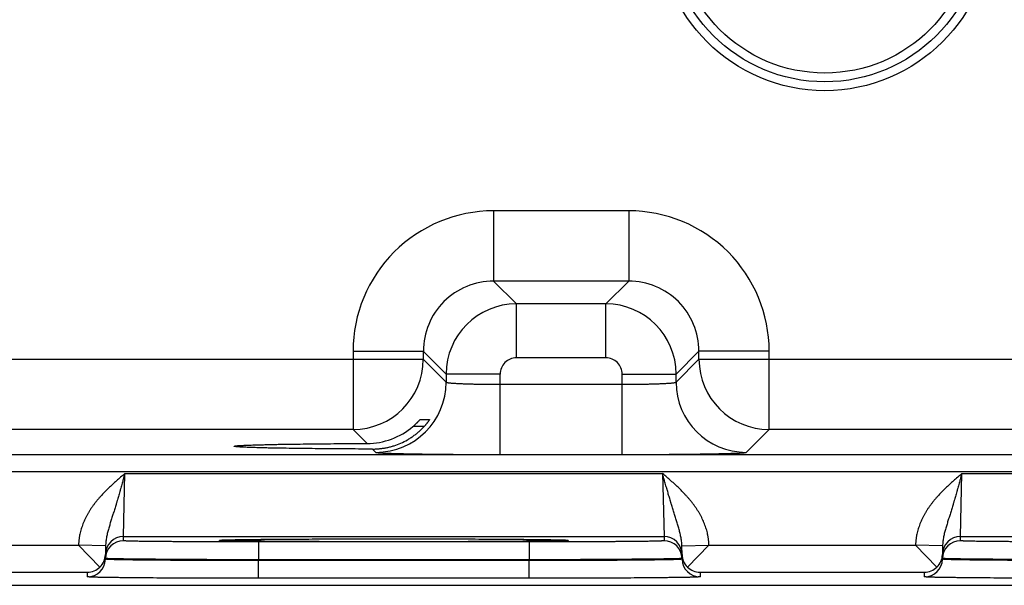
# Model space of a CAD drawing. Header units: inches. Extents: x 0 to 34, y 0 to 22.
# Tile 42 of 124: x 15 to 16.1, y 13.9 to 14.5. Entities that reach past the tile are written whole.
import ezdxf

# ---------------------------------------------------------------- set-up
doc = ezdxf.new("R2010")
doc.units = ezdxf.units.IN
doc.header["$LTSCALE"] = 1.87
doc.header["$MEASUREMENT"] = 0
doc.layers.get('0').update_dxf_attribs({"linetype": 'CONTINUOUS'})

msp = doc.modelspace()

# ---------------------------------------------------------------- linework, layer by layer
at = {"color": 7, "linetype": 'CONTINUOUS'}
for p, q in [((15.671, 14.3088), (15.5207, 14.3088)), ((15.5207, 14.3088), (15.5207, 14.2308)), ((15.671, 14.3088), (15.671, 14.2308)), ((15.671, 14.2308), (15.5207, 14.2308)), ((15.5207, 14.2308), (15.5461, 14.2054)), ((15.671, 14.2308), (15.6456, 14.2054)), ((15.6456, 14.2054), (15.5461, 14.2054)), ((15.5461, 14.1454), (15.5461, 14.2054)), ((15.6456, 14.1454), (15.6456, 14.2054)), ((15.3647, 14.1528), (15.4427, 14.1528)), ((15.3647, 14.1528), (15.3647, 14.0658)), ((15.4427, 14.1528), (15.4681, 14.1274)), ((15.4427, 14.1528), (15.4427, 14.1438)), ((15.6456, 14.1454), (15.5461, 14.1454)), ((15.749, 14.1528), (15.7236, 14.1274)), ((15.827, 14.1528), (15.749, 14.1528)), ((15.749, 14.1438), (15.749, 14.1528)), ((15.827, 14.0658), (15.827, 14.1528)), ((14.819, 14.1438), (15.4427, 14.1438)), ((15.4427, 14.1438), (15.4681, 14.1184)), ((15.7236, 14.1184), (15.749, 14.1438)), ((15.749, 14.1438), (16.3727, 14.1438)), ((15.5281, 14.1274), (15.4681, 14.1274)), ((15.4681, 14.1274), (15.4681, 14.1184)), ((15.5281, 14.0381), (15.5281, 14.1274)), ((15.6636, 14.1274), (15.7236, 14.1274)), ((15.6636, 14.0381), (15.6636, 14.1274)), ((15.7236, 14.1184), (15.7236, 14.1274)), ((15.5281, 14.116), (15.6636, 14.116)), ((15.4437, 14.0692), (15.4313, 14.0692)), ((15.4394, 14.077), (15.4497, 14.077)), ((15.3647, 14.0658), (14.897, 14.0658)), ((15.3803, 14.0502), (15.3647, 14.0658)), ((15.8016, 14.0404), (15.827, 14.0658)), ((16.2947, 14.0658), (15.827, 14.0658)), ((15.2327, 14.0472), (15.2327, 14.0472)), ((9.3983, 14.038), (16.7965, 14.038)), ((15.3864, 14.0441), (15.3901, 14.0404)), ((15.5281, 14.0381), (15.6636, 14.0381)), ((9.3983, 14.019), (16.7965, 14.019)), ((15.1095, 13.9468), (15.1111, 14.0168)), ((15.1111, 14.0168), (15.7086, 14.0168)), ((15.7086, 14.0168), (15.7102, 13.9468)), ((16.0395, 13.9468), (16.0411, 14.0168)), ((16.0411, 14.0168), (16.6386, 14.0168)), ((15.1095, 13.9468), (15.7102, 13.9468)), ((15.1095, 13.9421), (15.1095, 13.9468)), ((15.2161, 13.9427), (15.2183, 13.9429)), ((15.2184, 13.9429), (15.2185, 13.9429)), ((15.2185, 13.9429), (15.2187, 13.9429)), ((15.2187, 13.9429), (15.2189, 13.9429)), ((15.2189, 13.9429), (15.2192, 13.9429)), ((15.2192, 13.9429), (15.2196, 13.943)), ((15.2196, 13.943), (15.2202, 13.943)), ((15.2202, 13.943), (15.221, 13.943)), ((15.221, 13.943), (15.2223, 13.9431)), ((15.2223, 13.9431), (15.224, 13.9431)), ((15.224, 13.9431), (15.2265, 13.9432)), ((15.2265, 13.9432), (15.2297, 13.9433)), ((15.2297, 13.9433), (15.2335, 13.9434)), ((15.2335, 13.9434), (15.2382, 13.9434)), ((15.2382, 13.9434), (15.2438, 13.9435)), ((15.2438, 13.9435), (15.2491, 13.9436)), ((15.2491, 13.9436), (15.2552, 13.9437)), ((15.2552, 13.9437), (15.2622, 13.9438)), ((15.5602, 13.9408), (15.2595, 13.9408)), ((15.2595, 13.9408), (15.2595, 13.921)), ((15.2622, 13.9438), (15.2705, 13.9438)), ((15.2705, 13.9438), (15.2807, 13.9439)), ((15.2807, 13.9439), (15.2898, 13.944)), ((15.2898, 13.944), (15.3006, 13.9441)), ((15.3006, 13.9441), (15.3139, 13.9441)), ((15.3139, 13.9441), (15.3242, 13.9442)), ((15.3242, 13.9442), (15.3354, 13.9442)), ((15.3354, 13.9442), (15.3474, 13.9443)), ((15.3474, 13.9443), (15.3594, 13.9443)), ((15.3594, 13.9443), (15.3717, 13.9443)), ((15.3717, 13.9443), (15.3842, 13.9443)), ((15.3842, 13.9443), (15.3967, 13.9443)), ((15.3967, 13.9443), (15.4093, 13.9443)), ((15.4093, 13.9443), (15.4219, 13.9443)), ((15.4219, 13.9443), (15.4345, 13.9443)), ((15.4345, 13.9443), (15.4469, 13.9443)), ((15.4469, 13.9443), (15.4592, 13.9443)), ((15.4592, 13.9443), (15.4713, 13.9443)), ((15.4713, 13.9443), (15.4831, 13.9442)), ((15.4831, 13.9442), (15.4947, 13.9442)), ((15.4947, 13.9442), (15.5058, 13.9441)), ((15.5058, 13.9441), (15.5165, 13.9441)), ((15.5165, 13.9441), (15.5268, 13.944)), ((15.5268, 13.944), (15.5366, 13.9439)), ((15.5366, 13.9439), (15.5459, 13.9439)), ((15.5459, 13.9439), (15.5539, 13.9438)), ((15.5539, 13.9438), (15.5605, 13.9437)), ((15.5602, 13.9408), (15.5602, 13.921)), ((15.5605, 13.9437), (15.5686, 13.9436)), ((15.5686, 13.9436), (15.575, 13.9435)), ((15.575, 13.9435), (15.5802, 13.9435)), ((15.5802, 13.9435), (15.5844, 13.9434)), ((15.5844, 13.9434), (15.5878, 13.9433)), ((15.5878, 13.9433), (15.5915, 13.9432)), ((15.5915, 13.9432), (15.5944, 13.9432)), ((15.5944, 13.9432), (15.5966, 13.9431)), ((15.5966, 13.9431), (15.598, 13.9431)), ((15.598, 13.9431), (15.599, 13.943)), ((15.599, 13.943), (15.5999, 13.943)), ((15.5999, 13.943), (15.6003, 13.9429)), ((15.6003, 13.9429), (15.6007, 13.9429)), ((15.6007, 13.9429), (15.6009, 13.9429)), ((15.6014, 13.9429), (15.6036, 13.9427)), ((15.7102, 13.9468), (15.7102, 13.9421)), ((16.0395, 13.9468), (16.6402, 13.9468)), ((16.0395, 13.9421), (16.0395, 13.9468)), ((14.83, 13.9371), (15.0597, 13.9371)), ((15.0897, 13.9365), (15.0597, 13.9371)), ((15.0834, 13.9129), (15.0597, 13.9371)), ((15.0897, 13.9365), (15.0895, 13.9268)), ((15.0895, 13.9218), (15.0895, 13.9268)), ((15.0895, 13.9225), (15.0895, 13.9268)), ((15.73, 13.9365), (15.7599, 13.9371)), ((15.7302, 13.9268), (15.73, 13.9365)), ((15.7302, 13.9268), (15.7302, 13.9225)), ((15.7302, 13.9268), (15.7302, 13.9218)), ((15.7363, 13.9129), (15.76, 13.9371)), ((15.76, 13.9371), (15.9897, 13.9371)), ((16.0197, 13.9365), (15.9897, 13.9371)), ((16.0134, 13.9129), (15.9897, 13.9371)), ((16.0197, 13.9365), (16.0195, 13.9268)), ((16.0195, 13.9218), (16.0195, 13.9268)), ((16.0195, 13.9225), (16.0195, 13.9268)), ((15.0895, 13.9225), (15.0895, 13.9218)), ((15.5602, 13.921), (15.2595, 13.921)), ((15.2595, 13.921), (15.2595, 13.9203)), ((15.5602, 13.9203), (15.2595, 13.9203)), ((15.2595, 13.9004), (15.2595, 13.9203)), ((15.5602, 13.921), (15.5602, 13.9203)), ((15.5602, 13.9004), (15.5602, 13.9203)), ((15.7302, 13.9225), (15.7302, 13.9218)), ((16.0195, 13.9225), (16.0195, 13.9218)), ((14.8202, 13.9071), (15.0695, 13.9071)), ((15.0695, 13.9021), (15.0695, 13.9071)), ((15.7502, 13.9071), (15.9995, 13.9071)), ((15.7502, 13.9071), (15.7502, 13.9021)), ((15.9995, 13.9021), (15.9995, 13.9071)), ((15.5602, 13.9004), (15.2595, 13.9004)), ((17.0008, 13.8926), (7.5774, 13.8926))]:
    msp.add_line(p, q, dxfattribs=at)
for points in [[(15.2183, 13.9429), (15.2183, 13.9429), (15.2183, 13.9429), (15.2184, 13.9429), (15.2184, 13.9429)], [(15.6009, 13.9429), (15.6012, 13.9429), (15.6012, 13.9429), (15.6013, 13.9429), (15.6013, 13.9429), (15.6013, 13.9429)]]:
    msp.add_lwpolyline(points, dxfattribs=at)
for radius in [0.1848, 0.175, 0.1652]:
    msp.add_circle((15.8888, 14.6271), radius, dxfattribs=at)
for centre, radius, start, end in [((15.5207, 14.1528), 0.156, 89.9966, 180.0034), ((15.671, 14.1528), 0.156, 359.9966, 90.0034), ((15.5207, 14.1528), 0.0779, 89.9712, 180.0288), ((15.671, 14.1528), 0.0779, 359.9712, 90.0288), ((15.5461, 14.1274), 0.078, 90.0148, 179.9847), ((15.6456, 14.1274), 0.078, 0.0148, 89.9847), ((15.5461, 14.1274), 0.018, 89.9966, 180.0034), ((15.6456, 14.1274), 0.018, 359.9966, 90.0034), ((15.3647, 14.1438), 0.078, 270.0209, 359.9791), ((15.827, 14.1438), 0.078, 180.0209, 269.9791), ((15.3901, 14.1184), 0.078, 270.0209, 359.9791), ((15.8016, 14.1184), 0.078, 180.0209, 269.9791), ((15.38, 14.1288), 0.0786, 270.1955, 310.6953), ((15.1095, 13.9268), 0.02, 89.9988, 178.9987), ((15.1095, 13.9221), 0.02, 89.9988, 178.9987), ((15.7102, 13.9268), 0.02, 1.0013, 90.0012), ((15.7102, 13.9221), 0.02, 1.0013, 90.0012), ((16.0395, 13.9268), 0.02, 89.9988, 178.9987), ((16.0395, 13.9221), 0.02, 89.9988, 178.9987), ((15.0698, 13.9271), 0.0197, 313.772, 358.9399), ((15.7499, 13.9271), 0.0197, 181.0601, 226.228), ((15.9998, 13.9271), 0.0197, 313.772, 358.9399), ((15.0695, 13.9221), 0.02, 269.9988, 358.9987), ((15.7502, 13.9221), 0.02, 181.0013, 270.0012), ((15.9995, 13.9221), 0.02, 269.9988, 358.9987), ((15.0692, 13.9273), 0.0202, 270.6866, 314.5936), ((15.7504, 13.9273), 0.0202, 225.4064, 269.3134), ((15.9992, 13.9273), 0.0202, 270.6866, 314.5936)]:
    msp.add_arc(centre, radius, start, end, dxfattribs=at)
for points, knots in [([(15.4681, 14.1184), (15.4681, 14.1184), (15.4681, 14.1183), (15.4682, 14.1183), (15.4682, 14.1183), (15.4682, 14.1183), (15.4683, 14.1182), (15.4685, 14.1182), (15.4687, 14.1181), (15.4689, 14.118), (15.4691, 14.118), (15.4694, 14.1179), (15.4697, 14.1179), (15.4702, 14.1178), (15.4709, 14.1177), (15.4719, 14.1176), (15.473, 14.1175), (15.4742, 14.1174), (15.4755, 14.1173), (15.477, 14.1172), (15.4786, 14.1171), (15.4803, 14.117), (15.4828, 14.1169), (15.4861, 14.1167), (15.4905, 14.1166), (15.4952, 14.1164), (15.5001, 14.1163), (15.5054, 14.1162), (15.5109, 14.1161), (15.5165, 14.1161), (15.5223, 14.116), (15.5261, 14.116), (15.5281, 14.116)], [0, 0, 0, 0, 0.001207, 0.001961, 0.002833, 0.003829, 0.004956, 0.007611, 0.010815, 0.014577, 0.018901, 0.023789, 0.029239, 0.035252, 0.048956, 0.064875, 0.08298, 0.103229, 0.12558, 0.14998, 0.176375, 0.204704, 0.234901, 0.300614, 0.372901, 0.451088, 0.534442, 0.622178, 0.713474, 0.807469, 0.903279, 1, 1, 1, 1]), ([(15.6636, 14.116), (15.6656, 14.116), (15.6694, 14.116), (15.6752, 14.1161), (15.6808, 14.1161), (15.6863, 14.1162), (15.6915, 14.1163), (15.6965, 14.1164), (15.7012, 14.1166), (15.7056, 14.1167), (15.7089, 14.1169), (15.7114, 14.117), (15.7131, 14.1171), (15.7147, 14.1172), (15.7162, 14.1173), (15.7175, 14.1174), (15.7187, 14.1175), (15.7198, 14.1176), (15.7208, 14.1177), (15.7215, 14.1178), (15.722, 14.1179), (15.7223, 14.1179), (15.7226, 14.118), (15.7228, 14.118), (15.723, 14.1181), (15.7232, 14.1182), (15.7234, 14.1182), (15.7234, 14.1183), (15.7235, 14.1183), (15.7235, 14.1183), (15.7236, 14.1183), (15.7236, 14.1184), (15.7236, 14.1184)], [0, 0, 0, 0, 0.096721, 0.192531, 0.286526, 0.377822, 0.465558, 0.548912, 0.627099, 0.699386, 0.765099, 0.795296, 0.823625, 0.85002, 0.87442, 0.896771, 0.91702, 0.935125, 0.951044, 0.964748, 0.970761, 0.976211, 0.981099, 0.985423, 0.989185, 0.992389, 0.995044, 0.996171, 0.997167, 0.998039, 0.998793, 1, 1, 1, 1]), ([(15.3864, 14.0441), (15.3878, 14.0441), (15.3905, 14.0441), (15.3945, 14.0445), (15.3985, 14.045), (15.4025, 14.0457), (15.4064, 14.0466), (15.4116, 14.0481), (15.4179, 14.0505), (15.4239, 14.0536), (15.4285, 14.0564), (15.4319, 14.0587), (15.4351, 14.0611), (15.4381, 14.0637), (15.4411, 14.0664), (15.4429, 14.0684), (15.4438, 14.0693)], [0, 0, 0, 0, 0.062323, 0.124811, 0.187429, 0.250137, 0.312899, 0.37568, 0.501127, 0.626327, 0.688819, 0.751218, 0.813527, 0.875752, 0.937904, 1, 1, 1, 1]), ([(15.4313, 14.0692), (15.4318, 14.0696), (15.4325, 14.0703), (15.4335, 14.0711), (15.4342, 14.0718), (15.4348, 14.0724), (15.4355, 14.073), (15.4361, 14.0736), (15.4367, 14.0742), (15.4372, 14.0748), (15.4376, 14.0752), (15.4379, 14.0755), (15.4382, 14.0758), (15.4384, 14.076), (15.4386, 14.0762), (15.4387, 14.0764), (15.4389, 14.0765), (15.439, 14.0767), (15.4391, 14.0768), (15.4392, 14.0768), (15.4393, 14.0769), (15.4393, 14.0769), (15.4393, 14.077), (15.4394, 14.077), (15.4394, 14.077), (15.4394, 14.077), (15.4394, 14.077), (15.4394, 14.077), (15.4394, 14.077)], [0, 0, 0, 0, 0.173069, 0.25813, 0.341741, 0.4235, 0.502943, 0.579537, 0.652667, 0.721616, 0.785552, 0.815343, 0.843507, 0.869898, 0.894362, 0.916736, 0.936847, 0.954515, 0.969555, 0.976033, 0.981784, 0.986788, 0.991023, 0.994469, 0.997113, 0.998946, 0.999565, 1, 1, 1, 1]), ([(15.4497, 14.077), (15.4497, 14.077), (15.4497, 14.077), (15.4497, 14.077), (15.4497, 14.077), (15.4497, 14.077), (15.4497, 14.077), (15.4497, 14.077), (15.4497, 14.077), (15.4497, 14.077), (15.4497, 14.0769), (15.4497, 14.0769), (15.4497, 14.0769), (15.4496, 14.0768), (15.4496, 14.0767), (15.4495, 14.0766), (15.4495, 14.0765), (15.4494, 14.0764), (15.4492, 14.0762), (15.449, 14.0759), (15.4487, 14.0754), (15.4484, 14.0749), (15.448, 14.0744), (15.4476, 14.0738), (15.4471, 14.0733), (15.4466, 14.0726), (15.4461, 14.072), (15.4456, 14.0713), (15.4448, 14.0704), (15.4442, 14.0698), (15.4438, 14.0693)], [0, 0, 0, 0, 0.000305, 0.000608, 0.00102, 0.00159, 0.002336, 0.003265, 0.004379, 0.005679, 0.008833, 0.012721, 0.01733, 0.022647, 0.035344, 0.050685, 0.059306, 0.068538, 0.088769, 0.135831, 0.190836, 0.252811, 0.320858, 0.394158, 0.471968, 0.553616, 0.638495, 0.726053, 0.815791, 1, 1, 1, 1]), ([(15.2327, 14.0472), (15.2327, 14.0472), (15.2327, 14.0472), (15.2327, 14.0472), (15.2327, 14.0472), (15.2328, 14.0473), (15.2329, 14.0473), (15.233, 14.0473), (15.2331, 14.0474), (15.2333, 14.0474), (15.2335, 14.0475), (15.2339, 14.0475), (15.2343, 14.0476), (15.2349, 14.0476), (15.2356, 14.0477), (15.2363, 14.0478), (15.2374, 14.0479), (15.2391, 14.048), (15.2413, 14.0481), (15.2438, 14.0482), (15.2467, 14.0484), (15.2498, 14.0485), (15.2533, 14.0486), (15.257, 14.0487), (15.2611, 14.0488), (15.2654, 14.0489), (15.27, 14.0491), (15.2749, 14.0492), (15.28, 14.0493), (15.2874, 14.0494), (15.2971, 14.0495), (15.3094, 14.0497), (15.3225, 14.0498), (15.3362, 14.05), (15.3505, 14.0501), (15.3653, 14.0502), (15.3753, 14.0502), (15.3803, 14.0502)], [0, 0, 0, 0, 0.000271, 0.000441, 0.00064, 0.001129, 0.00175, 0.002505, 0.003398, 0.004429, 0.0056, 0.008361, 0.011682, 0.015562, 0.02, 0.024995, 0.030544, 0.043297, 0.058244, 0.075364, 0.09464, 0.116043, 0.139519, 0.165015, 0.192474, 0.221841, 0.253063, 0.286084, 0.32085, 0.357303, 0.434997, 0.518522, 0.607216, 0.70042, 0.797459, 0.897581, 1, 1, 1, 1]), ([(15.3864, 14.0441), (15.3812, 14.0441), (15.3709, 14.0441), (15.3555, 14.0442), (15.3407, 14.0443), (15.3263, 14.0444), (15.3127, 14.0446), (15.2998, 14.0447), (15.2896, 14.0449), (15.282, 14.045), (15.2766, 14.0451), (15.2715, 14.0452), (15.2667, 14.0453), (15.2621, 14.0454), (15.2579, 14.0456), (15.254, 14.0457), (15.2503, 14.0458), (15.2471, 14.0459), (15.2441, 14.0461), (15.2415, 14.0462), (15.2395, 14.0463), (15.2381, 14.0464), (15.2371, 14.0465), (15.2363, 14.0465), (15.2355, 14.0466), (15.2349, 14.0467), (15.2344, 14.0467), (15.234, 14.0468), (15.2338, 14.0468), (15.2336, 14.0468), (15.2334, 14.0469), (15.2332, 14.0469), (15.2331, 14.0469), (15.233, 14.047), (15.2328, 14.047), (15.2328, 14.047), (15.2327, 14.0471), (15.2327, 14.0471), (15.2327, 14.0471), (15.2327, 14.0471), (15.2327, 14.0471), (15.2327, 14.0471), (15.2327, 14.0472)], [0, 0, 0, 0, 0.101866, 0.20169, 0.298653, 0.391946, 0.480843, 0.564654, 0.642687, 0.67932, 0.714258, 0.747442, 0.778812, 0.808312, 0.835885, 0.861473, 0.885019, 0.906465, 0.925756, 0.942856, 0.957747, 0.964357, 0.970408, 0.975897, 0.980822, 0.985181, 0.988973, 0.990656, 0.992197, 0.993595, 0.994851, 0.995965, 0.996937, 0.997769, 0.998462, 0.999019, 0.999249, 0.999447, 0.999617, 0.999761, 0.999886, 1, 1, 1, 1]), ([(15.3901, 14.0404), (15.3901, 14.0404), (15.3901, 14.0404), (15.3901, 14.0404), (15.3902, 14.0404), (15.3903, 14.0403), (15.3904, 14.0403), (15.3905, 14.0403), (15.3907, 14.0402), (15.391, 14.0402), (15.3914, 14.0401), (15.3919, 14.0401), (15.3925, 14.04), (15.3932, 14.04), (15.3939, 14.0399), (15.3947, 14.0398), (15.3956, 14.0398), (15.397, 14.0397), (15.3989, 14.0396), (15.4014, 14.0395), (15.4042, 14.0394), (15.4072, 14.0393), (15.4106, 14.0392), (15.4143, 14.0391), (15.4182, 14.039), (15.4223, 14.0389), (15.4268, 14.0388), (15.4331, 14.0387), (15.4416, 14.0386), (15.4524, 14.0384), (15.4639, 14.0383), (15.476, 14.0382), (15.4886, 14.0381), (15.5015, 14.0381), (15.5147, 14.0381), (15.5236, 14.0381), (15.5281, 14.0381)], [0, 0, 0, 0, 0.000163, 0.000356, 0.000837, 0.001454, 0.002211, 0.003109, 0.004151, 0.006666, 0.009759, 0.013431, 0.01768, 0.022505, 0.027903, 0.033872, 0.040409, 0.047509, 0.063386, 0.081466, 0.101706, 0.124061, 0.148477, 0.174898, 0.203262, 0.233501, 0.265545, 0.299319, 0.371734, 0.450065, 0.533574, 0.621476, 0.712942, 0.807113, 0.9031, 1, 1, 1, 1]), ([(15.6636, 14.0381), (15.6681, 14.0381), (15.677, 14.0381), (15.6902, 14.0381), (15.7031, 14.0381), (15.7157, 14.0382), (15.7278, 14.0383), (15.7393, 14.0384), (15.7501, 14.0386), (15.7586, 14.0387), (15.7649, 14.0388), (15.7694, 14.0389), (15.7735, 14.039), (15.7774, 14.0391), (15.7811, 14.0392), (15.7844, 14.0393), (15.7875, 14.0394), (15.7903, 14.0395), (15.7928, 14.0396), (15.7947, 14.0397), (15.7961, 14.0398), (15.797, 14.0398), (15.7978, 14.0399), (15.7985, 14.04), (15.7992, 14.04), (15.7998, 14.0401), (15.8003, 14.0401), (15.8007, 14.0402), (15.801, 14.0402), (15.8012, 14.0403), (15.8013, 14.0403), (15.8014, 14.0403), (15.8015, 14.0404), (15.8016, 14.0404), (15.8016, 14.0404), (15.8016, 14.0404), (15.8016, 14.0404)], [0, 0, 0, 0, 0.0969, 0.192887, 0.287058, 0.378524, 0.466426, 0.549935, 0.628266, 0.700681, 0.734455, 0.766499, 0.796738, 0.825102, 0.851523, 0.875939, 0.898294, 0.918534, 0.936614, 0.952491, 0.959591, 0.966128, 0.972097, 0.977495, 0.98232, 0.986569, 0.990241, 0.993334, 0.995849, 0.996891, 0.997789, 0.998546, 0.999163, 0.999644, 0.999837, 1, 1, 1, 1]), ([(15.1111, 14.0168), (15.108, 14.0141), (15.1033, 14.0101), (15.0973, 14.0047), (15.0928, 14.0005), (15.0885, 13.9962), (15.085, 13.9925), (15.0823, 13.9894), (15.0803, 13.9871), (15.0784, 13.9847), (15.0765, 13.9822), (15.0747, 13.9798), (15.073, 13.9772), (15.0714, 13.9746), (15.0698, 13.972), (15.0684, 13.9693), (15.0665, 13.9657), (15.0645, 13.961), (15.0628, 13.9562), (15.0617, 13.9523), (15.0611, 13.9498), (15.0607, 13.9478), (15.0605, 13.9463), (15.0603, 13.9447), (15.0601, 13.9432), (15.0599, 13.9417), (15.0598, 13.9402), (15.0597, 13.9387), (15.0597, 13.9376), (15.0597, 13.9371)], [0, 0, 0, 0, 0.125001, 0.187502, 0.250003, 0.312504, 0.375004, 0.406255, 0.437506, 0.468757, 0.500008, 0.53126, 0.562511, 0.593762, 0.625012, 0.656263, 0.687514, 0.750004, 0.812492, 0.843742, 0.874992, 0.890618, 0.906244, 0.92187, 0.937496, 0.953122, 0.968748, 0.984374, 1, 1, 1, 1]), ([(15.1111, 14.0168), (15.1108, 14.0159), (15.1104, 14.0146), (15.1099, 14.0128), (15.1096, 14.0114), (15.1092, 14.0101), (15.1087, 14.0083), (15.1081, 14.006), (15.1073, 14.0034), (15.1067, 14.0011), (15.1062, 13.9994), (15.1057, 13.9976), (15.1051, 13.9954), (15.1044, 13.9928), (15.1036, 13.9902), (15.103, 13.9881), (15.1025, 13.9864), (15.1021, 13.9851), (15.1017, 13.9838), (15.1012, 13.9821), (15.1006, 13.9801), (15.0998, 13.9776), (15.0991, 13.9751), (15.0983, 13.9727), (15.0973, 13.9695), (15.0963, 13.9663), (15.0953, 13.9631), (15.0946, 13.9607), (15.0939, 13.9584), (15.0932, 13.956), (15.0925, 13.9536), (15.0919, 13.9513), (15.0913, 13.9489), (15.0908, 13.9465), (15.0904, 13.944), (15.0899, 13.9407), (15.0897, 13.9382), (15.0897, 13.9365)], [0, 0, 0, 0, 0.033611, 0.050408, 0.067194, 0.083966, 0.100721, 0.134165, 0.1675, 0.200702, 0.217245, 0.233745, 0.266607, 0.299272, 0.331722, 0.36394, 0.379958, 0.395913, 0.411807, 0.427638, 0.45911, 0.490326, 0.521286, 0.551998, 0.582476, 0.642799, 0.672682, 0.702419, 0.732044, 0.761588, 0.791091, 0.820598, 0.850144, 0.87978, 0.909544, 0.93948, 1, 1, 1, 1]), ([(15.73, 13.9365), (15.73, 13.9382), (15.7298, 13.9407), (15.7293, 13.944), (15.7289, 13.9465), (15.7284, 13.9489), (15.7278, 13.9513), (15.7272, 13.9536), (15.7265, 13.956), (15.7258, 13.9584), (15.7251, 13.9607), (15.7244, 13.9631), (15.7234, 13.9663), (15.7224, 13.9695), (15.7214, 13.9727), (15.7206, 13.9751), (15.7199, 13.9776), (15.7191, 13.9801), (15.7185, 13.9821), (15.718, 13.9838), (15.7176, 13.9851), (15.7172, 13.9864), (15.7167, 13.9881), (15.7161, 13.9902), (15.7153, 13.9928), (15.7146, 13.9954), (15.714, 13.9976), (15.7135, 13.9994), (15.713, 14.0011), (15.7123, 14.0034), (15.7116, 14.006), (15.711, 14.0083), (15.7105, 14.01), (15.71, 14.0118), (15.7094, 14.0141), (15.7089, 14.0159), (15.7086, 14.0168)], [0, 0, 0, 0, 0.06052, 0.090458, 0.120222, 0.149858, 0.179405, 0.208912, 0.238416, 0.26796, 0.297585, 0.327322, 0.357205, 0.417528, 0.448006, 0.478718, 0.509678, 0.540892, 0.572365, 0.588196, 0.604089, 0.620044, 0.636061, 0.668279, 0.700729, 0.733393, 0.766255, 0.782755, 0.799298, 0.832499, 0.865834, 0.899278, 0.916033, 0.932805, 0.966389, 1, 1, 1, 1]), ([(15.76, 13.9371), (15.76, 13.9376), (15.76, 13.9387), (15.7599, 13.9402), (15.7598, 13.9417), (15.7596, 13.9432), (15.7594, 13.9447), (15.7592, 13.9463), (15.7589, 13.9478), (15.7585, 13.9498), (15.758, 13.9523), (15.7569, 13.9562), (15.7552, 13.961), (15.7532, 13.9657), (15.7513, 13.9693), (15.7499, 13.972), (15.7483, 13.9746), (15.7467, 13.9772), (15.7449, 13.9798), (15.7432, 13.9822), (15.7413, 13.9847), (15.7394, 13.9871), (15.7374, 13.9894), (15.7354, 13.9917), (15.7333, 13.9939), (15.7305, 13.9969), (15.7269, 14.0005), (15.7224, 14.0047), (15.7179, 14.0088), (15.7133, 14.0128), (15.7102, 14.0155), (15.7086, 14.0168)], [0, 0, 0, 0, 0.015626, 0.031252, 0.046878, 0.062504, 0.07813, 0.093755, 0.109381, 0.125007, 0.156257, 0.187507, 0.249995, 0.312485, 0.343736, 0.374986, 0.406237, 0.437488, 0.468739, 0.49999, 0.531241, 0.562492, 0.593743, 0.624994, 0.656245, 0.687497, 0.749997, 0.812498, 0.874999, 0.9375, 1, 1, 1, 1]), ([(16.0411, 14.0168), (16.038, 14.0141), (16.0333, 14.0101), (16.0273, 14.0047), (16.0228, 14.0005), (16.0185, 13.9962), (16.015, 13.9925), (16.0123, 13.9894), (16.0103, 13.9871), (16.0084, 13.9847), (16.0065, 13.9822), (16.0047, 13.9798), (16.003, 13.9772), (16.0014, 13.9746), (15.9998, 13.972), (15.9984, 13.9693), (15.9965, 13.9657), (15.9945, 13.961), (15.9928, 13.9562), (15.9917, 13.9523), (15.9911, 13.9498), (15.9907, 13.9478), (15.9905, 13.9463), (15.9903, 13.9447), (15.9901, 13.9432), (15.9899, 13.9417), (15.9898, 13.9402), (15.9897, 13.9387), (15.9897, 13.9376), (15.9897, 13.9371)], [0, 0, 0, 0, 0.125001, 0.187502, 0.250003, 0.312504, 0.375004, 0.406255, 0.437506, 0.468757, 0.500008, 0.53126, 0.562511, 0.593762, 0.625012, 0.656263, 0.687514, 0.750004, 0.812492, 0.843742, 0.874992, 0.890618, 0.906244, 0.92187, 0.937496, 0.953122, 0.968748, 0.984374, 1, 1, 1, 1]), ([(16.0411, 14.0168), (16.0408, 14.0159), (16.0404, 14.0146), (16.0399, 14.0128), (16.0396, 14.0114), (16.0392, 14.0101), (16.0387, 14.0083), (16.0381, 14.006), (16.0373, 14.0034), (16.0367, 14.0011), (16.0362, 13.9994), (16.0357, 13.9976), (16.0351, 13.9954), (16.0344, 13.9928), (16.0336, 13.9902), (16.033, 13.9881), (16.0325, 13.9864), (16.0321, 13.9851), (16.0317, 13.9838), (16.0312, 13.9821), (16.0306, 13.9801), (16.0298, 13.9776), (16.0291, 13.9751), (16.0283, 13.9727), (16.0273, 13.9695), (16.0263, 13.9663), (16.0253, 13.9631), (16.0246, 13.9607), (16.0239, 13.9584), (16.0232, 13.956), (16.0225, 13.9536), (16.0219, 13.9513), (16.0213, 13.9489), (16.0208, 13.9465), (16.0204, 13.944), (16.0199, 13.9407), (16.0197, 13.9382), (16.0197, 13.9365)], [0, 0, 0, 0, 0.033611, 0.050408, 0.067194, 0.083966, 0.100721, 0.134165, 0.1675, 0.200702, 0.217245, 0.233745, 0.266607, 0.299272, 0.331722, 0.36394, 0.379958, 0.395913, 0.411807, 0.427638, 0.45911, 0.490326, 0.521286, 0.551998, 0.582476, 0.642799, 0.672682, 0.702419, 0.732044, 0.761588, 0.791091, 0.820598, 0.850144, 0.87978, 0.909544, 0.93948, 1, 1, 1, 1]), ([(15.2595, 13.9408), (15.2546, 13.9408), (15.2448, 13.9408), (15.2303, 13.9408), (15.2161, 13.9409), (15.2023, 13.9409), (15.189, 13.941), (15.1764, 13.941), (15.1664, 13.9411), (15.1588, 13.9412), (15.1535, 13.9412), (15.1484, 13.9412), (15.1436, 13.9413), (15.1391, 13.9413), (15.1349, 13.9414), (15.1309, 13.9414), (15.1273, 13.9415), (15.124, 13.9416), (15.121, 13.9416), (15.1187, 13.9417), (15.1171, 13.9417), (15.116, 13.9417), (15.115, 13.9418), (15.114, 13.9418), (15.1132, 13.9418), (15.1124, 13.9419), (15.1117, 13.9419), (15.1111, 13.9419), (15.1107, 13.942), (15.1103, 13.942), (15.1101, 13.942), (15.1099, 13.942), (15.1098, 13.942), (15.1097, 13.9421), (15.1096, 13.9421), (15.1096, 13.9421), (15.1096, 13.9421), (15.1095, 13.9421), (15.1095, 13.9421), (15.1095, 13.9421), (15.1095, 13.9421), (15.1095, 13.9421), (15.1095, 13.9421)], [0, 0, 0, 0, 0.097998, 0.195053, 0.29023, 0.382613, 0.471311, 0.555471, 0.634282, 0.671442, 0.706984, 0.740823, 0.772877, 0.80307, 0.831327, 0.857582, 0.881771, 0.903837, 0.923725, 0.941388, 0.949372, 0.956785, 0.963621, 0.969877, 0.97555, 0.980635, 0.985131, 0.989034, 0.992342, 0.995055, 0.996187, 0.99717, 0.998004, 0.99869, 0.998977, 0.999227, 0.999441, 0.999618, 0.999761, 0.999819, 0.999869, 1, 1, 1, 1]), ([(15.6036, 13.9427), (15.6036, 13.9427), (15.6036, 13.9426), (15.6036, 13.9426), (15.6036, 13.9426), (15.6035, 13.9426), (15.6035, 13.9426), (15.6035, 13.9426), (15.6034, 13.9426), (15.6034, 13.9426), (15.6033, 13.9426), (15.6032, 13.9426), (15.603, 13.9425), (15.6028, 13.9425), (15.6026, 13.9425), (15.6024, 13.9425), (15.602, 13.9424), (15.6014, 13.9424), (15.6007, 13.9424), (15.5998, 13.9423), (15.5988, 13.9423), (15.5977, 13.9422), (15.5965, 13.9422), (15.5952, 13.9422), (15.5937, 13.9421), (15.5922, 13.9421), (15.5905, 13.942), (15.5881, 13.942), (15.5848, 13.9419), (15.5805, 13.9419), (15.5758, 13.9418), (15.5708, 13.9417), (15.5653, 13.9416), (15.5594, 13.9416), (15.5532, 13.9415), (15.5467, 13.9415), (15.5398, 13.9414), (15.53, 13.9413), (15.5171, 13.9412), (15.5008, 13.9412), (15.4837, 13.9411), (15.4659, 13.941), (15.4475, 13.941), (15.4288, 13.941), (15.4098, 13.941), (15.3909, 13.941), (15.3722, 13.941), (15.3538, 13.941), (15.336, 13.9411), (15.3188, 13.9412), (15.3026, 13.9412), (15.2897, 13.9413), (15.2799, 13.9414), (15.273, 13.9415), (15.2665, 13.9415), (15.2602, 13.9416), (15.2544, 13.9416), (15.2489, 13.9417), (15.2438, 13.9418), (15.2392, 13.9419), (15.2349, 13.9419), (15.2316, 13.942), (15.2292, 13.942), (15.2275, 13.9421), (15.2259, 13.9421), (15.2245, 13.9422), (15.2232, 13.9422), (15.222, 13.9422), (15.2209, 13.9423), (15.2199, 13.9423), (15.219, 13.9424), (15.2183, 13.9424), (15.2177, 13.9424), (15.2173, 13.9425), (15.2171, 13.9425), (15.2168, 13.9425), (15.2166, 13.9425), (15.2165, 13.9426), (15.2164, 13.9426), (15.2163, 13.9426), (15.2162, 13.9426), (15.2162, 13.9426), (15.2162, 13.9426), (15.2161, 13.9426), (15.2161, 13.9426), (15.2161, 13.9426), (15.2161, 13.9426), (15.2161, 13.9427), (15.2161, 13.9427)], [0, 0, 0, 0, 0.000029, 0.000048, 0.00007, 0.000126, 0.000199, 0.00029, 0.000399, 0.000526, 0.000672, 0.001019, 0.00144, 0.001936, 0.002507, 0.003152, 0.003871, 0.005534, 0.007493, 0.009747, 0.012297, 0.015139, 0.018272, 0.021696, 0.025406, 0.029403, 0.033683, 0.038243, 0.048196, 0.059236, 0.071337, 0.084468, 0.098599, 0.113695, 0.129721, 0.146638, 0.164407, 0.182984, 0.22238, 0.264445, 0.308776, 0.354949, 0.402517, 0.451023, 0.5, 0.548977, 0.597482, 0.645051, 0.691223, 0.735555, 0.77762, 0.817015, 0.835593, 0.853361, 0.870279, 0.886305, 0.901401, 0.915532, 0.928663, 0.940764, 0.951804, 0.961757, 0.966317, 0.970597, 0.974594, 0.978304, 0.981728, 0.984861, 0.987703, 0.990253, 0.992507, 0.994466, 0.996129, 0.996848, 0.997493, 0.998064, 0.998559, 0.998981, 0.999328, 0.999474, 0.999601, 0.99971, 0.999801, 0.999874, 0.99993, 0.999952, 0.999971, 1, 1, 1, 1]), ([(15.2183, 13.9429), (15.2185, 13.9429), (15.219, 13.943), (15.2201, 13.943), (15.2218, 13.9431), (15.224, 13.9431), (15.2266, 13.9432), (15.2295, 13.9433), (15.2328, 13.9433), (15.2365, 13.9434), (15.242, 13.9435), (15.2498, 13.9436), (15.26, 13.9437), (15.2714, 13.9438), (15.2839, 13.9439), (15.2974, 13.944), (15.317, 13.9441), (15.3432, 13.9443), (15.376, 13.9443), (15.4098, 13.9444), (15.4437, 13.9443), (15.4765, 13.9443), (15.5026, 13.9441), (15.5223, 13.944), (15.5358, 13.9439), (15.5483, 13.9438), (15.5597, 13.9437), (15.5699, 13.9436), (15.5776, 13.9435), (15.5832, 13.9434), (15.5868, 13.9433), (15.5902, 13.9433), (15.5931, 13.9432), (15.5957, 13.9431), (15.5979, 13.9431), (15.5995, 13.943), (15.6007, 13.943), (15.6011, 13.9429), (15.6014, 13.9429)], [0, 0, 0, 0, 0.001812, 0.003868, 0.00871, 0.014518, 0.021281, 0.028987, 0.03762, 0.047164, 0.0576, 0.08106, 0.107814, 0.137654, 0.170348, 0.205637, 0.243241, 0.324199, 0.410683, 0.499973, 0.589263, 0.67575, 0.756713, 0.79432, 0.829613, 0.862311, 0.892155, 0.918914, 0.942378, 0.952817, 0.962363, 0.970999, 0.978708, 0.985473, 0.991284, 0.996129, 0.998187, 1, 1, 1, 1]), ([(15.7102, 13.9421), (15.7102, 13.9421), (15.7102, 13.9421), (15.7102, 13.9421), (15.7102, 13.9421), (15.7101, 13.9421), (15.7101, 13.9421), (15.7101, 13.9421), (15.71, 13.9421), (15.71, 13.9421), (15.7099, 13.942), (15.7098, 13.942), (15.7096, 13.942), (15.7094, 13.942), (15.709, 13.942), (15.7085, 13.9419), (15.7079, 13.9419), (15.7073, 13.9419), (15.7065, 13.9418), (15.7057, 13.9418), (15.7047, 13.9418), (15.7037, 13.9417), (15.7026, 13.9417), (15.7009, 13.9417), (15.6987, 13.9416), (15.6957, 13.9416), (15.6924, 13.9415), (15.6887, 13.9414), (15.6848, 13.9414), (15.6806, 13.9413), (15.6761, 13.9413), (15.6712, 13.9412), (15.6662, 13.9412), (15.6608, 13.9412), (15.6533, 13.9411), (15.6433, 13.941), (15.6307, 13.941), (15.6174, 13.9409), (15.6036, 13.9409), (15.5894, 13.9408), (15.5749, 13.9408), (15.5651, 13.9408), (15.5602, 13.9408)], [0, 0, 0, 0, 0.000131, 0.000181, 0.000239, 0.000382, 0.000559, 0.000773, 0.001023, 0.00131, 0.001996, 0.00283, 0.003813, 0.004945, 0.007658, 0.010966, 0.014869, 0.019365, 0.02445, 0.030123, 0.036379, 0.043215, 0.050628, 0.058612, 0.076275, 0.096163, 0.118229, 0.142418, 0.168673, 0.19693, 0.227123, 0.259177, 0.293016, 0.328558, 0.365718, 0.444529, 0.528689, 0.617387, 0.70977, 0.804947, 0.902002, 1, 1, 1, 1]), ([(16.1895, 13.9408), (16.1846, 13.9408), (16.1748, 13.9408), (16.1603, 13.9408), (16.1461, 13.9409), (16.1323, 13.9409), (16.119, 13.941), (16.1064, 13.941), (16.0964, 13.9411), (16.0888, 13.9412), (16.0835, 13.9412), (16.0784, 13.9412), (16.0736, 13.9413), (16.0691, 13.9413), (16.0649, 13.9414), (16.0609, 13.9414), (16.0573, 13.9415), (16.054, 13.9416), (16.051, 13.9416), (16.0487, 13.9417), (16.0471, 13.9417), (16.046, 13.9417), (16.045, 13.9418), (16.044, 13.9418), (16.0432, 13.9418), (16.0424, 13.9419), (16.0417, 13.9419), (16.0411, 13.9419), (16.0407, 13.942), (16.0403, 13.942), (16.0401, 13.942), (16.0399, 13.942), (16.0398, 13.942), (16.0397, 13.9421), (16.0396, 13.9421), (16.0396, 13.9421), (16.0396, 13.9421), (16.0395, 13.9421), (16.0395, 13.9421), (16.0395, 13.9421), (16.0395, 13.9421), (16.0395, 13.9421), (16.0395, 13.9421)], [0, 0, 0, 0, 0.097998, 0.195053, 0.29023, 0.382613, 0.471311, 0.555471, 0.634282, 0.671442, 0.706984, 0.740823, 0.772877, 0.80307, 0.831327, 0.857582, 0.881771, 0.903837, 0.923725, 0.941388, 0.949372, 0.956785, 0.963621, 0.969877, 0.97555, 0.980635, 0.985131, 0.989034, 0.992342, 0.995055, 0.996187, 0.99717, 0.998004, 0.99869, 0.998977, 0.999227, 0.999441, 0.999618, 0.999761, 0.999819, 0.999869, 1, 1, 1, 1]), ([(15.2595, 13.921), (15.2539, 13.921), (15.2429, 13.921), (15.2264, 13.9211), (15.2103, 13.9211), (15.1946, 13.9212), (15.1796, 13.9213), (15.1653, 13.9214), (15.154, 13.9215), (15.1454, 13.9215), (15.1394, 13.9216), (15.1336, 13.9216), (15.1282, 13.9217), (15.1231, 13.9217), (15.1183, 13.9218), (15.1138, 13.9218), (15.1097, 13.9219), (15.1059, 13.922), (15.103, 13.922), (15.1009, 13.922), (15.0995, 13.9221), (15.0981, 13.9221), (15.0968, 13.9221), (15.0957, 13.9222), (15.0946, 13.9222), (15.0937, 13.9222), (15.0928, 13.9222), (15.092, 13.9223), (15.0914, 13.9223), (15.0909, 13.9223), (15.0905, 13.9223), (15.0903, 13.9224), (15.0901, 13.9224), (15.09, 13.9224), (15.0898, 13.9224), (15.0897, 13.9224), (15.0897, 13.9224), (15.0896, 13.9224), (15.0896, 13.9224), (15.0896, 13.9224), (15.0895, 13.9225), (15.0895, 13.9225), (15.0895, 13.9225), (15.0895, 13.9225), (15.0895, 13.9225), (15.0895, 13.9225)], [0, 0, 0, 0, 0.098003, 0.195063, 0.290244, 0.382632, 0.471334, 0.555498, 0.634313, 0.671474, 0.707018, 0.740859, 0.772915, 0.803109, 0.831369, 0.857625, 0.881816, 0.903883, 0.923772, 0.932885, 0.941436, 0.949421, 0.956833, 0.96367, 0.969926, 0.975599, 0.980684, 0.985178, 0.98908, 0.992387, 0.993817, 0.995097, 0.996228, 0.99721, 0.998042, 0.998724, 0.99901, 0.999258, 0.999469, 0.999644, 0.999782, 0.999885, 0.999924, 0.999955, 1, 1, 1, 1]), ([(15.2595, 13.9203), (15.2539, 13.9203), (15.2429, 13.9202), (15.2264, 13.9202), (15.2103, 13.9202), (15.1946, 13.9203), (15.1796, 13.9203), (15.1653, 13.9204), (15.154, 13.9204), (15.1454, 13.9205), (15.1394, 13.9206), (15.1336, 13.9206), (15.1282, 13.9207), (15.123, 13.9207), (15.1182, 13.9208), (15.1138, 13.9209), (15.1097, 13.9209), (15.1059, 13.921), (15.1025, 13.9211), (15.1, 13.9211), (15.0981, 13.9212), (15.0968, 13.9212), (15.0957, 13.9213), (15.0946, 13.9213), (15.0936, 13.9214), (15.0928, 13.9214), (15.092, 13.9214), (15.0914, 13.9215), (15.0909, 13.9215), (15.0905, 13.9216), (15.0903, 13.9216), (15.0901, 13.9216), (15.09, 13.9216), (15.0898, 13.9216), (15.0897, 13.9217), (15.0896, 13.9217), (15.0896, 13.9217), (15.0896, 13.9217), (15.0895, 13.9217), (15.0895, 13.9217), (15.0895, 13.9217), (15.0895, 13.9217), (15.0895, 13.9217), (15.0895, 13.9218)], [0, 0, 0, 0, 0.097991, 0.19504, 0.290211, 0.382588, 0.471281, 0.555436, 0.634242, 0.671399, 0.706939, 0.740776, 0.772828, 0.803018, 0.831273, 0.857526, 0.881713, 0.903776, 0.923663, 0.941325, 0.949308, 0.95672, 0.963556, 0.969813, 0.975485, 0.980571, 0.985068, 0.988972, 0.992282, 0.993714, 0.994997, 0.996131, 0.997117, 0.997954, 0.998643, 0.998932, 0.999185, 0.999402, 0.999583, 0.99973, 0.999845, 0.999931, 1, 1, 1, 1]), ([(15.7302, 13.9225), (15.7302, 13.9225), (15.7302, 13.9225), (15.7302, 13.9225), (15.7302, 13.9225), (15.7302, 13.9225), (15.7301, 13.9224), (15.7301, 13.9224), (15.7301, 13.9224), (15.73, 13.9224), (15.73, 13.9224), (15.7299, 13.9224), (15.7297, 13.9224), (15.7295, 13.9224), (15.7294, 13.9224), (15.7291, 13.9223), (15.7288, 13.9223), (15.7283, 13.9223), (15.7276, 13.9223), (15.7269, 13.9222), (15.726, 13.9222), (15.7251, 13.9222), (15.724, 13.9222), (15.7228, 13.9221), (15.7216, 13.9221), (15.7202, 13.9221), (15.7188, 13.922), (15.7166, 13.922), (15.7137, 13.922), (15.71, 13.9219), (15.7059, 13.9218), (15.7014, 13.9218), (15.6966, 13.9217), (15.6915, 13.9217), (15.6861, 13.9216), (15.6803, 13.9216), (15.6743, 13.9215), (15.6657, 13.9215), (15.6543, 13.9214), (15.6401, 13.9213), (15.625, 13.9212), (15.6094, 13.9211), (15.5933, 13.9211), (15.5768, 13.921), (15.5658, 13.921), (15.5602, 13.921)], [0, 0, 0, 0, 0.000045, 0.000076, 0.000115, 0.000218, 0.000356, 0.000531, 0.000742, 0.00099, 0.001276, 0.001958, 0.00279, 0.003772, 0.004902, 0.006183, 0.007613, 0.01092, 0.014821, 0.019316, 0.024401, 0.030074, 0.03633, 0.043166, 0.050579, 0.058563, 0.067115, 0.076228, 0.096117, 0.118184, 0.142374, 0.168631, 0.19689, 0.227084, 0.25914, 0.292981, 0.328525, 0.365687, 0.444502, 0.528666, 0.617368, 0.709755, 0.804937, 0.901997, 1, 1, 1, 1]), ([(15.7302, 13.9218), (15.7302, 13.9217), (15.7302, 13.9217), (15.7302, 13.9217), (15.7302, 13.9217), (15.7301, 13.9217), (15.7301, 13.9217), (15.7301, 13.9217), (15.73, 13.9217), (15.73, 13.9217), (15.7299, 13.9216), (15.7297, 13.9216), (15.7296, 13.9216), (15.7294, 13.9216), (15.7292, 13.9216), (15.7288, 13.9215), (15.7283, 13.9215), (15.7277, 13.9214), (15.7269, 13.9214), (15.726, 13.9214), (15.7251, 13.9213), (15.724, 13.9213), (15.7228, 13.9212), (15.7216, 13.9212), (15.7197, 13.9211), (15.7171, 13.9211), (15.7138, 13.921), (15.71, 13.9209), (15.7059, 13.9209), (15.7014, 13.9208), (15.6966, 13.9207), (15.6915, 13.9207), (15.6861, 13.9206), (15.6803, 13.9206), (15.6743, 13.9205), (15.6657, 13.9204), (15.6544, 13.9204), (15.6401, 13.9203), (15.6251, 13.9203), (15.6094, 13.9202), (15.5933, 13.9202), (15.5768, 13.9202), (15.5658, 13.9203), (15.5602, 13.9203)], [0, 0, 0, 0, 0.000069, 0.000155, 0.00027, 0.000417, 0.000598, 0.000815, 0.001068, 0.001357, 0.002046, 0.002883, 0.003869, 0.005003, 0.006286, 0.007718, 0.011028, 0.014932, 0.019429, 0.024515, 0.030187, 0.036444, 0.04328, 0.050692, 0.058675, 0.076337, 0.096224, 0.118287, 0.142474, 0.168727, 0.196982, 0.227172, 0.259224, 0.293061, 0.3286, 0.365758, 0.444564, 0.528719, 0.617412, 0.709789, 0.80496, 0.902009, 1, 1, 1, 1]), ([(16.1895, 13.921), (16.1839, 13.921), (16.1729, 13.921), (16.1564, 13.9211), (16.1403, 13.9211), (16.1246, 13.9212), (16.1096, 13.9213), (16.0953, 13.9214), (16.084, 13.9215), (16.0754, 13.9215), (16.0694, 13.9216), (16.0636, 13.9216), (16.0582, 13.9217), (16.0531, 13.9217), (16.0483, 13.9218), (16.0438, 13.9218), (16.0397, 13.9219), (16.0359, 13.922), (16.033, 13.922), (16.0309, 13.922), (16.0295, 13.9221), (16.0281, 13.9221), (16.0268, 13.9221), (16.0257, 13.9222), (16.0246, 13.9222), (16.0237, 13.9222), (16.0228, 13.9222), (16.022, 13.9223), (16.0214, 13.9223), (16.0209, 13.9223), (16.0205, 13.9223), (16.0203, 13.9224), (16.0201, 13.9224), (16.02, 13.9224), (16.0198, 13.9224), (16.0197, 13.9224), (16.0197, 13.9224), (16.0196, 13.9224), (16.0196, 13.9224), (16.0196, 13.9224), (16.0195, 13.9225), (16.0195, 13.9225), (16.0195, 13.9225), (16.0195, 13.9225), (16.0195, 13.9225), (16.0195, 13.9225)], [0, 0, 0, 0, 0.098003, 0.195063, 0.290244, 0.382632, 0.471334, 0.555498, 0.634313, 0.671474, 0.707018, 0.740859, 0.772915, 0.803109, 0.831369, 0.857625, 0.881816, 0.903883, 0.923772, 0.932885, 0.941436, 0.949421, 0.956833, 0.96367, 0.969926, 0.975599, 0.980684, 0.985178, 0.98908, 0.992387, 0.993817, 0.995097, 0.996228, 0.99721, 0.998042, 0.998724, 0.99901, 0.999258, 0.999469, 0.999644, 0.999782, 0.999885, 0.999924, 0.999955, 1, 1, 1, 1]), ([(16.1895, 13.9203), (16.1839, 13.9203), (16.1729, 13.9202), (16.1564, 13.9202), (16.1403, 13.9202), (16.1246, 13.9203), (16.1096, 13.9203), (16.0953, 13.9204), (16.084, 13.9204), (16.0754, 13.9205), (16.0694, 13.9206), (16.0636, 13.9206), (16.0582, 13.9207), (16.053, 13.9207), (16.0482, 13.9208), (16.0438, 13.9209), (16.0397, 13.9209), (16.0359, 13.921), (16.0325, 13.9211), (16.03, 13.9211), (16.0281, 13.9212), (16.0268, 13.9212), (16.0257, 13.9213), (16.0246, 13.9213), (16.0236, 13.9214), (16.0228, 13.9214), (16.022, 13.9214), (16.0214, 13.9215), (16.0209, 13.9215), (16.0205, 13.9216), (16.0203, 13.9216), (16.0201, 13.9216), (16.02, 13.9216), (16.0198, 13.9216), (16.0197, 13.9217), (16.0196, 13.9217), (16.0196, 13.9217), (16.0196, 13.9217), (16.0195, 13.9217), (16.0195, 13.9217), (16.0195, 13.9217), (16.0195, 13.9217), (16.0195, 13.9217), (16.0195, 13.9218)], [0, 0, 0, 0, 0.097991, 0.19504, 0.290211, 0.382588, 0.471281, 0.555436, 0.634242, 0.671399, 0.706939, 0.740776, 0.772828, 0.803018, 0.831273, 0.857526, 0.881713, 0.903776, 0.923663, 0.941325, 0.949308, 0.95672, 0.963556, 0.969813, 0.975485, 0.980571, 0.985068, 0.988972, 0.992282, 0.993714, 0.994997, 0.996131, 0.997117, 0.997954, 0.998643, 0.998932, 0.999185, 0.999402, 0.999583, 0.99973, 0.999845, 0.999931, 1, 1, 1, 1]), ([(15.2595, 13.9004), (15.2533, 13.9004), (15.2409, 13.9005), (15.2225, 13.9005), (15.2045, 13.9005), (15.187, 13.9006), (15.1702, 13.9006), (15.1543, 13.9007), (15.1416, 13.9008), (15.132, 13.9009), (15.1252, 13.9009), (15.1188, 13.901), (15.1127, 13.901), (15.107, 13.9011), (15.1016, 13.9012), (15.0966, 13.9012), (15.0921, 13.9013), (15.0879, 13.9014), (15.0846, 13.9015), (15.0823, 13.9015), (15.0806, 13.9015), (15.0791, 13.9016), (15.0777, 13.9016), (15.0764, 13.9017), (15.0752, 13.9017), (15.0741, 13.9017), (15.0732, 13.9018), (15.0723, 13.9018), (15.0716, 13.9019), (15.071, 13.9019), (15.0705, 13.9019), (15.0702, 13.902), (15.07, 13.902), (15.0699, 13.902), (15.0697, 13.902), (15.0697, 13.902), (15.0696, 13.902), (15.0696, 13.9021), (15.0695, 13.9021), (15.0695, 13.9021), (15.0695, 13.9021), (15.0695, 13.9021), (15.0695, 13.9021), (15.0695, 13.9021)], [0, 0, 0, 0, 0.097998, 0.195053, 0.29023, 0.382613, 0.471311, 0.555471, 0.634282, 0.671442, 0.706984, 0.740823, 0.772877, 0.80307, 0.831327, 0.857582, 0.881771, 0.903837, 0.923725, 0.932837, 0.941388, 0.949372, 0.956785, 0.963621, 0.969877, 0.97555, 0.980635, 0.985131, 0.989034, 0.992342, 0.995055, 0.996187, 0.99717, 0.998004, 0.99869, 0.998977, 0.999227, 0.999441, 0.999618, 0.999761, 0.999819, 0.999869, 1, 1, 1, 1]), ([(15.7502, 13.9021), (15.7502, 13.9021), (15.7502, 13.9021), (15.7502, 13.9021), (15.7502, 13.9021), (15.7501, 13.9021), (15.7501, 13.9021), (15.7501, 13.902), (15.75, 13.902), (15.7499, 13.902), (15.7498, 13.902), (15.7497, 13.902), (15.7495, 13.902), (15.7492, 13.9019), (15.7487, 13.9019), (15.7481, 13.9019), (15.7474, 13.9018), (15.7465, 13.9018), (15.7455, 13.9017), (15.7445, 13.9017), (15.7433, 13.9017), (15.742, 13.9016), (15.7406, 13.9016), (15.7391, 13.9015), (15.7374, 13.9015), (15.7351, 13.9015), (15.7318, 13.9014), (15.7276, 13.9013), (15.723, 13.9012), (15.7181, 13.9012), (15.7127, 13.9011), (15.707, 13.901), (15.7009, 13.901), (15.6944, 13.9009), (15.6877, 13.9009), (15.6781, 13.9008), (15.6654, 13.9007), (15.6495, 13.9006), (15.6327, 13.9006), (15.6152, 13.9005), (15.5972, 13.9005), (15.5788, 13.9005), (15.5664, 13.9004), (15.5602, 13.9004)], [0, 0, 0, 0, 0.000131, 0.000181, 0.000239, 0.000382, 0.000559, 0.000773, 0.001023, 0.00131, 0.001996, 0.00283, 0.003813, 0.004945, 0.007658, 0.010966, 0.014869, 0.019365, 0.02445, 0.030123, 0.036379, 0.043215, 0.050628, 0.058612, 0.067163, 0.076275, 0.096163, 0.118229, 0.142418, 0.168673, 0.19693, 0.227123, 0.259177, 0.293016, 0.328558, 0.365718, 0.444529, 0.528689, 0.617387, 0.70977, 0.804947, 0.902002, 1, 1, 1, 1]), ([(16.1895, 13.9004), (16.1833, 13.9004), (16.1709, 13.9005), (16.1525, 13.9005), (16.1345, 13.9005), (16.117, 13.9006), (16.1002, 13.9006), (16.0843, 13.9007), (16.0716, 13.9008), (16.062, 13.9009), (16.0552, 13.9009), (16.0488, 13.901), (16.0427, 13.901), (16.037, 13.9011), (16.0316, 13.9012), (16.0266, 13.9012), (16.0221, 13.9013), (16.0179, 13.9014), (16.0146, 13.9015), (16.0123, 13.9015), (16.0106, 13.9015), (16.0091, 13.9016), (16.0077, 13.9016), (16.0064, 13.9017), (16.0052, 13.9017), (16.0041, 13.9017), (16.0032, 13.9018), (16.0023, 13.9018), (16.0016, 13.9019), (16.001, 13.9019), (16.0005, 13.9019), (16.0002, 13.902), (16, 13.902), (15.9999, 13.902), (15.9997, 13.902), (15.9997, 13.902), (15.9996, 13.902), (15.9996, 13.9021), (15.9995, 13.9021), (15.9995, 13.9021), (15.9995, 13.9021), (15.9995, 13.9021), (15.9995, 13.9021), (15.9995, 13.9021)], [0, 0, 0, 0, 0.097998, 0.195053, 0.29023, 0.382613, 0.471311, 0.555471, 0.634282, 0.671442, 0.706984, 0.740823, 0.772877, 0.80307, 0.831327, 0.857582, 0.881771, 0.903837, 0.923725, 0.932837, 0.941388, 0.949372, 0.956785, 0.963621, 0.969877, 0.97555, 0.980635, 0.985131, 0.989034, 0.992342, 0.995055, 0.996187, 0.99717, 0.998004, 0.99869, 0.998977, 0.999227, 0.999441, 0.999618, 0.999761, 0.999819, 0.999869, 1, 1, 1, 1])]:
    msp.add_open_spline(points, degree=3, knots=knots, dxfattribs=at)

doc.saveas('drawing.dxf')
